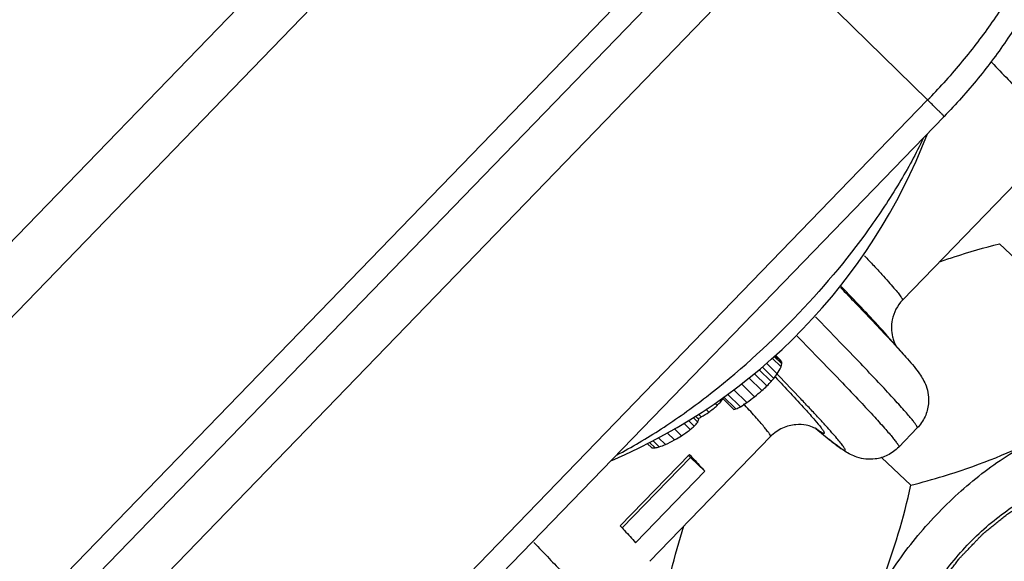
# Model space of a CAD drawing. Header units: millimetres. Extents: x 17 to 597, y 16 to 406.
# Tile 7 of 60: x 80 to 101, y 57 to 69. Entities that reach past the tile are written whole.
import ezdxf

# ---------------------------------------------------------------- set-up
doc = ezdxf.new("R2010")
doc.units = ezdxf.units.MM
doc.header["$LTSCALE"] = 32.67
doc.layers.get('0').update_dxf_attribs({"linetype": 'CONTINUOUS'})
doc.layers.add('AXES', color=7, linetype='CONTINUOUS')
doc.layers.add('ROUNDS', color=7, linetype='CONTINUOUS')

msp = doc.modelspace()

# ---------------------------------------------------------------- linework, layer by layer
at = {"color": 7, "linetype": 'Continuous'}
for p, q in [((99.252712, 62.530534), (102.644764, 66.037614)), ((101.347511, 63.75324), (104.244165, 61.009497)), ((96.480028, 61.31619), (96.644129, 61.155353)), ((96.497135, 61.332575), (96.642939, 61.189671)), ((96.505094, 61.340197), (96.623196, 61.224444)), ((96.217946, 61.089692), (96.471658, 60.841027)), ((96.312597, 61.167294), (96.545698, 60.938829)), ((96.436664, 61.274658), (96.627365, 61.08775)), ((95.93271, 60.855835), (96.215241, 60.578923)), ((96.04706, 60.949588), (96.323353, 60.67879)), ((96.151561, 61.035266), (96.415923, 60.776162)), ((95.770393, 60.722756), (96.055263, 60.443552)), ((95.387751, 60.440231), (95.653777, 60.179495)), ((95.471006, 60.498157), (95.74901, 60.225683)), ((95.610381, 60.595129), (95.891325, 60.319773)), ((95.193767, 60.305265), (95.245596, 60.254467)), ((95.288802, 60.371387), (95.325301, 60.335614)), ((95.356014, 60.41815), (95.608763, 60.170428)), ((95.371461, 60.39889), (95.373183, 60.401322)), ((95.371461, 60.39889), (95.373196, 60.401305)), ((94.78063, 60.021388), (94.849375, 59.95401)), ((94.846116, 60.063382), (94.904951, 60.005717)), ((95.003967, 60.173209), (95.069672, 60.108811)), ((94.52465, 59.872976), (94.666877, 59.733578)), ((94.626752, 59.932173), (94.753691, 59.807758)), ((94.729143, 59.991537), (94.826867, 59.895757)), ((93.792587, 56.885637), (96.401018, 59.582136)), ((94.168022, 59.66621), (94.327378, 59.510024)), ((94.320738, 59.754752), (94.478874, 59.599761)), ((93.734324, 59.431975), (93.8331, 59.335163)), ((93.788576, 59.457302), (93.910798, 59.337511)), ((93.861331, 59.491267), (93.996318, 59.358964)), ((93.981562, 59.558105), (94.132419, 59.410248)), ((93.152365, 57.651961), (94.64693, 59.197209)), ((94.629776, 59.17619), (94.626864, 59.179182)), ((94.669914, 59.131261), (93.197196, 57.608601)), ((94.979313, 58.83286), (94.669914, 59.131261)), ((98.801398, 59.132337), (99.436183, 58.531062)), ((93.484747, 57.287612), (94.979313, 58.83286)), ((95.286104, 58.429414), (95.285658, 58.42934)), ((95.286104, 58.429414), (95.285843, 58.42916)), ((95.287152, 58.430885), (95.286104, 58.429414)), ((93.792587, 56.885637), (93.791539, 56.884167))]:
    msp.add_line(p, q, dxfattribs=at)
for centre, radius, start, end in [((88.035401, 70.660934), 12.599, 293.0481662, 338.9072337), ((94.630608, 62.0859), 2.23234, 329.0799075, 333.440211), ((94.885464, 60.214838), 2.009731, 29.0161817, 30.156177), ((95.320095, 61.447805), 1.355948, 344.6011033, 347.5445094), ((95.52876, 61.133847), 1.115576, 1.1046118, 2.8683144), ((93.702949, 63.013991), 3.519591, 321.8741298, 323.8711497), ((89.939071, 67.481685), 9.32944, 312.2779232, 313.1818176), ((92.152501, 64.736663), 5.819136, 315.7866191, 317.1094894), ((93.020054, 63.750402), 4.514203, 318.7868119, 319.8722853), ((87.996849, 70.945983), 13.23779, 306.609577, 307.4986787), ((88.420918, 69.627883), 11.942996, 309.7345722, 310.7399698), ((87.502135, 69.42798), 12.004771, 309.0779738, 310.1680684), ((88.912039, 66.555211), 8.933831, 315.1488036, 315.8782897), ((90.913448, 63.602515), 5.489726, 323.4806879, 324.2981591), ((94.295555, 63.101244), 3.222016, 294.9321302, 296.8143532), ((90.726735, 67.976694), 9.235877, 302.9412532, 303.9996464), ((88.510255, 71.597127), 13.238313, 298.713703, 298.8844432), ((87.544348, 71.949435), 14.029644, 301.64445, 302.438052), ((95.414796, 61.249608), 1.096474, 280.1892827, 282.5889183), ((89.20593, 66.212476), 8.473374, 310.1269418, 310.8990816), ((91.497273, 62.590093), 4.283181, 319.4888957, 321.0199169), ((93.095323, 60.598284), 1.868633, 337.9164904, 339.8314061), ((88.501783, 71.612593), 13.255948, 298.5431975, 298.713703), ((87.363759, 71.438873), 13.812654, 300.274794, 301.0051875), ((87.837334, 69.129628), 11.615869, 304.8733517, 306.0116253), ((90.474747, 68.910873), 10.180395, 290.2377789, 291.0563438), ((87.987121, 71.658341), 13.703301, 296.6445271, 297.560241), ((93.761532, 62.99069), 3.656228, 271.1216022, 272.3397686), ((92.316597, 65.873804), 6.727898, 283.7068248, 284.4576957), ((84.058779, 49.692265), 14.201789, 41.6542733, 41.8973317)]:
    msp.add_arc(centre, radius, start, end, dxfattribs=at)
for points, knots in [([(99.699554, 66.031345), (99.543155, 65.700862), (99.179549, 65.030899), (98.293472, 63.693182), (97.490688, 62.743282), (96.904903, 62.137633)], [0, 0, 0, 0, 0.228034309, 0.4744872, 1, 1, 1, 1]), ([(100.052591, 63.361749), (100.158034, 63.398876), (100.585358, 63.543239), (101.019229, 63.66777), (101.347511, 63.75324)], [0, 0, 0, 0, 0.247859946, 1, 1, 1, 1]), ([(93.075342, 59.182499), (93.404792, 59.354788), (94.069808, 59.74881), (95.387304, 60.68996), (96.31645, 61.529225), (96.904903, 62.137633)], [0, 0, 0, 0, 0.229779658, 0.476863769, 1, 1, 1, 1]), ([(98.5254, 55.80387), (98.710599, 56.190465), (99.162301, 56.946382), (100.010591, 57.96581), (100.99801, 58.845229), (101.734859, 59.317871), (102.112357, 59.512465)], [0, 0, 0, 0, 0.245489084, 0.501531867, 0.756780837, 1, 1, 1, 1]), ([(99.436183, 58.531062), (99.671733, 58.592389), (100.58743, 58.848129), (101.483295, 59.188194), (102.112357, 59.512465)], [0, 0, 0, 0, 0.255910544, 1, 1, 1, 1]), ([(94.64693, 59.197209), (94.678404, 59.163355), (94.790094, 59.042729), (94.900829, 58.921205), (94.979313, 58.83286)], [0, 0, 0, 0, 0.281175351, 1, 1, 1, 1]), ([(98.5254, 55.80387), (98.626582, 56.015082), (99.009879, 56.895722), (99.274379, 57.823877), (99.436183, 58.531062)], [0, 0, 0, 0, 0.244042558, 1, 1, 1, 1]), ([(99.373891, 55.027163), (99.454989, 55.356648), (99.72683, 56.024675), (100.345325, 56.937305), (101.140908, 57.739987), (101.765361, 58.167698), (102.09021, 58.33863)], [0, 0, 0, 0, 0.231874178, 0.487117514, 0.749157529, 1, 1, 1, 1]), ([(93.152365, 57.651961), (93.183838, 57.618108), (93.295529, 57.497481), (93.406264, 57.375957), (93.484747, 57.287612)], [0, 0, 0, 0, 0.281175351, 1, 1, 1, 1]), ([(94.173597, 56.336051), (94.199116, 56.447584), (94.304216, 56.889716), (94.425975, 57.328043), (94.529514, 57.651945)], [0, 0, 0, 0, 0.251757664, 1, 1, 1, 1])]:
    msp.add_open_spline(points, degree=3, knots=knots, dxfattribs=at)
at = {"color": 2, "linetype": 'Continuous'}
msp.add_open_spline([(99.784782, 53.315455), (99.758708, 53.350939), (99.719596, 53.404164), (99.667447, 53.475131), (99.634855, 53.519486), (99.60878, 53.554968), (99.589228, 53.581584), (99.569655, 53.608181), (99.553413, 53.630407), (99.542731, 53.644741), (99.537932, 53.651476), (99.534407, 53.655671), (99.532376, 53.663062), (99.529631, 53.671653), (99.526078, 53.683205), (99.5216, 53.697611), (99.516242, 53.714913), (99.509093, 53.737977), (99.496585, 53.778341), (99.478715, 53.836004), (99.457269, 53.905198), (99.435836, 53.974398), (99.419724, 54.026279), (99.40904, 54.060897), (99.404503, 54.075274), (99.401072, 54.086886), (99.396915, 54.098096), (99.396913, 54.114983), (99.396237, 54.134875), (99.39557, 54.161527), (99.394657, 54.194798), (99.393595, 54.234743), (99.392167, 54.287995), (99.390386, 54.354563), (99.388603, 54.421129), (99.38718, 54.474384), (99.386103, 54.51432), (99.385235, 54.547615), (99.384476, 54.574219), (99.384083, 54.59426), (99.383193, 54.610679), (99.386642, 54.625907), (99.389365, 54.64077), (99.393016, 54.659474), (99.401574, 54.70426), (99.414497, 54.771482), (99.43168, 54.861087), (99.448875, 54.950698), (99.463202, 55.025373), (99.474662, 55.085113), (99.481829, 55.122451), (99.487553, 55.15232), (99.491152, 55.170992), (99.493983, 55.185921), (99.500593, 55.201456), (99.5104, 55.22836), (99.52533, 55.266941), (99.542852, 55.313176), (99.560479, 55.359427), (99.583946, 55.42109), (99.613291, 55.49817), (99.642633, 55.57525), (99.666105, 55.636914), (99.680782, 55.675455), (99.692505, 55.706285), (99.701349, 55.729413), (99.708556, 55.74867), (99.714686, 55.764113), (99.718289, 55.775594), (99.725688, 55.787459), (99.734228, 55.803145), (99.745358, 55.822799), (99.758519, 55.846364), (99.776134, 55.87779), (99.798131, 55.917071), (99.833338, 55.979921), (99.877345, 56.058483), (99.930142, 56.152762), (99.97418, 56.231312), (100.00932, 56.294188), (100.035922, 56.341246), (100.057302, 56.380776), (100.080244, 56.410067), (100.102167, 56.439766), (100.129919, 56.476749), (100.174128, 56.536001), (100.229454, 56.610039), (100.295826, 56.698893), (100.362173, 56.787759), (100.41756, 56.861765), (100.453381, 56.90996), (100.470104, 56.932108), (100.480782, 56.947111), (100.497562, 56.964123), (100.517253, 56.984764), (100.543664, 57.012205), (100.576624, 57.046534), (100.616199, 57.087716), (100.668958, 57.142631), (100.734909, 57.211272), (100.800859, 57.279915), (100.85362, 57.334827), (100.893187, 57.376017), (100.92617, 57.410323), (100.952534, 57.437811), (100.972369, 57.45831), (100.988702, 57.475763), (101.003215, 57.486979), (101.024613, 57.504508), (101.071192, 57.542076), (101.142706, 57.60015), (101.228584, 57.669722), (101.314449, 57.739319), (101.385996, 57.797332), (101.443256, 57.843691), (101.478991, 57.872787), (101.507701, 57.895786), (101.535966, 57.919799), (101.574476, 57.942552), (101.620275, 57.970799), (101.681486, 58.008131), (101.757949, 58.05491), (101.849726, 58.110996), (101.972088, 58.185794), (102.063862, 58.241889), (102.125043, 58.279286)], degree=3, knots=[0, 0, 0, 0, 0.03125, 0.046875, 0.0625, 0.0703125, 0.078125, 0.0859375, 0.09375, 0.09765625, 0.098632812, 0.099609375, 0.1015625, 0.103515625, 0.10546875, 0.109375, 0.11328125, 0.1171875, 0.125, 0.140625, 0.15625, 0.171875, 0.1875, 0.19140625, 0.1953125, 0.197265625, 0.19921875, 0.203125, 0.20703125, 0.2109375, 0.21875, 0.2265625, 0.234375, 0.25, 0.265625, 0.2734375, 0.28125, 0.2890625, 0.29296875, 0.296875, 0.30078125, 0.302734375, 0.3046875, 0.30859375, 0.3125, 0.328125, 0.34375, 0.359375, 0.375, 0.3828125, 0.390625, 0.39453125, 0.3984375, 0.400390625, 0.40234375, 0.40625, 0.4140625, 0.421875, 0.4296875, 0.4375, 0.453125, 0.46875, 0.4765625, 0.484375, 0.48828125, 0.4921875, 0.49609375, 0.498046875, 0.5, 0.501953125, 0.50390625, 0.5078125, 0.51171875, 0.515625, 0.5234375, 0.53125, 0.546875, 0.5625, 0.578125, 0.5859375, 0.59375, 0.6015625, 0.60546875, 0.609375, 0.6171875, 0.625, 0.640625, 0.65625, 0.671875, 0.6875, 0.6953125, 0.697265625, 0.69921875, 0.703125, 0.70703125, 0.7109375, 0.71875, 0.7265625, 0.734375, 0.75, 0.765625, 0.7734375, 0.78125, 0.7890625, 0.79296875, 0.796875, 0.80078125, 0.802734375, 0.8046875, 0.8125, 0.828125, 0.84375, 0.859375, 0.875, 0.8828125, 0.890625, 0.89453125, 0.8984375, 0.90625, 0.9140625, 0.921875, 0.9375, 0.953125, 0.96875, 1, 1, 1, 1], dxfattribs=at)
at = {"layer": 'AXES', "color": 7, "linetype": 'Continuous'}
for p, q in [((99.358427, 61.264802), (98.981716, 61.69777)), ((97.37848, 59.755365), (97.669571, 59.518675)), ((99.172801, 59.35537), (99.571753, 59.767851))]:
    msp.add_line(p, q, dxfattribs=at)
at = {"layer": 'AXES', "color": 9, "linetype": 'Continuous'}
for p, q in [((96.49663, 60.873434), (96.501108, 60.868661)), ((96.500276, 60.869943), (96.505442, 60.864512)), ((96.568301, 60.906682), (96.541264, 60.934523)), ((95.8366, 60.268423), (95.816916, 60.289401)), ((95.843365, 60.261929), (95.826404, 60.280294))]:
    msp.add_line(p, q, dxfattribs=at)
at = {"layer": 'AXES', "color": 7, "linetype": 'Continuous'}
msp.add_arc((99.802339, 61.92649), 0.787859, 193.7877304, 200.9292237, dxfattribs=at)
at = {"layer": 'AXES', "color": 9, "linetype": 'Continuous'}
for points, knots in [([(98.431202, 63.493151), (98.498356, 63.421824), (98.623551, 63.288083), (98.796728, 63.100154), (98.942114, 62.938986), (99.059497, 62.804984), (99.148923, 62.697974), (99.210213, 62.619144), (99.243369, 62.568691), (99.254959, 62.542717), (99.254823, 62.532726), (99.252707, 62.530539)], [0, 0, 0, 0, 0.231114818, 0.432171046, 0.602898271, 0.743094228, 0.852596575, 0.931379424, 0.979667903, 0.992821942, 1, 1, 1, 1]), ([(97.913438, 62.804322), (98.020046, 62.694217), (98.382972, 62.31798), (98.743494, 61.939369), (98.994375, 61.668097)], [0, 0, 0, 0, 0.293172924, 1, 1, 1, 1]), ([(98.981714, 61.697773), (98.843872, 61.856199), (98.49569, 62.235066), (98.141423, 62.60806), (97.930691, 62.827778)], [0, 0, 0, 0, 0.408207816, 1, 1, 1, 1]), ([(99.571753, 59.767851), (99.575984, 59.772226), (99.568871, 59.796019), (99.548994, 59.828507), (99.510026, 59.884352), (99.453715, 59.955373), (99.378692, 60.0455), (99.243246, 60.201594), (99.02745, 60.440309), (98.713366, 60.777792), (98.327871, 61.183966), (97.872311, 61.657348), (97.544554, 61.994376), (97.369305, 62.173891)], [0, 0, 0, 0, 0.005583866, 0.018100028, 0.038276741, 0.066239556, 0.102010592, 0.145577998, 0.255998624, 0.397169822, 0.568634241, 0.769804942, 1, 1, 1, 1]), ([(96.974991, 61.756659), (97.149883, 61.577498), (97.476967, 61.241137), (97.931586, 60.768693), (98.316277, 60.363328), (98.629699, 60.026518), (98.845035, 59.788277), (98.980188, 59.632493), (99.055046, 59.542542), (99.111233, 59.471659), (99.150108, 59.415922), (99.169943, 59.383487), (99.177025, 59.359738), (99.172801, 59.355371)], [0, 0, 0, 0, 0.230200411, 0.431372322, 0.602835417, 0.744003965, 0.854421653, 0.897987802, 0.933757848, 0.961720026, 0.981896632, 0.99441351, 1, 1, 1, 1]), ([(98.994375, 61.668097), (99.029825, 61.629765), (99.152448, 61.496494), (99.273821, 61.362044), (99.358424, 61.264805)], [0, 0, 0, 0, 0.28829736, 1, 1, 1, 1]), ([(96.505442, 60.864512), (96.722014, 60.636802), (97.010785, 60.330784), (97.338447, 59.962832), (97.453334, 59.826064), (97.4969, 59.768625)], [0, 0, 0, 0, 0.63777088, 0.853689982, 1, 1, 1, 1]), ([(97.669569, 59.518678), (97.708961, 59.486648), (97.779242, 59.430401), (97.863129, 59.36677), (97.917997, 59.328324), (97.949271, 59.308184), (97.974344, 59.29357), (97.99296, 59.285812), (98.006559, 59.281267), (98.016584, 59.287653), (98.013787, 59.301084), (98.002513, 59.327173), (97.969442, 59.37616), (97.91218, 59.451024), (97.829245, 59.550883), (97.721801, 59.674684), (97.58939, 59.822599), (97.432326, 59.994301), (97.250715, 60.189622), (96.96096, 60.497299), (96.730262, 60.738427), (96.568301, 60.906682)], [0, 0, 0, 0, 0.058609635, 0.103900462, 0.121551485, 0.13588634, 0.146935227, 0.154770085, 0.159614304, 0.162509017, 0.166530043, 0.173371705, 0.196650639, 0.233154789, 0.282982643, 0.346119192, 0.422519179, 0.512103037, 0.614766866, 0.730399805, 1, 1, 1, 1]), ([(96.401014, 59.582141), (96.405353, 59.586627), (96.396746, 59.611451), (96.375717, 59.644976), (96.333643, 59.703597), (96.273573, 59.778118), (96.193528, 59.872922), (96.049362, 60.03719), (95.929675, 60.168398), (95.843365, 60.261929)], [0, 0, 0, 0, 0.021173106, 0.069872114, 0.148684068, 0.257995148, 0.397875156, 0.568268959, 1, 1, 1, 1]), ([(97.4969, 59.768625), (97.508502, 59.75333), (97.528007, 59.726731), (97.548576, 59.694917), (97.558666, 59.674951), (97.562249, 59.664624), (97.563606, 59.656656), (97.558832, 59.647985), (97.53962, 59.652131), (97.515582, 59.664175), (97.476515, 59.687954), (97.448092, 59.707902), (97.43164, 59.719716)], [0, 0, 0, 0, 0.202146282, 0.347153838, 0.398661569, 0.43676151, 0.462805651, 0.481057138, 0.530778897, 0.630707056, 0.786720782, 1, 1, 1, 1]), ([(91.284768, 57.292232), (91.396772, 57.175924), (91.605918, 56.957753), (91.896026, 56.651339), (92.140605, 56.388713), (92.33919, 56.170405), (92.491257, 55.997307), (92.588137, 55.880104), (92.641204, 55.809352), (92.664573, 55.772793), (92.677038, 55.750307), (92.679604, 55.734534), (92.67662, 55.731449)], [0, 0, 0, 0, 0.23089395, 0.432168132, 0.603368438, 0.7440954, 0.854060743, 0.933063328, 0.960956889, 0.981164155, 0.993862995, 1, 1, 1, 1])]:
    msp.add_open_spline(points, degree=3, knots=knots, dxfattribs=at)
at = {"layer": 'AXES', "color": 7, "linetype": 'Continuous'}
for points, knots in [([(99.252712, 62.530534), (99.142127, 62.416199), (99.001207, 62.150524), (99.00768, 61.8584), (99.037182, 61.738723)], [0, 0, 0, 0, 0.56341099, 1, 1, 1, 1]), ([(99.066461, 61.645056), (99.071068, 61.633), (99.084802, 61.599389), (99.101013, 61.56681), (99.11263, 61.546502)], [0, 0, 0, 0, 0.355506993, 1, 1, 1, 1]), ([(99.358427, 61.264802), (99.407236, 61.208704), (99.49762, 61.102497), (99.644539, 60.915519), (99.792788, 60.656773), (99.836931, 60.323165), (99.752325, 60.00402), (99.641164, 59.839615), (99.571753, 59.767851)], [0, 0, 0, 0, 0.13207131, 0.247613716, 0.42238653, 0.655957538, 0.822674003, 1, 1, 1, 1]), ([(97.405455, 59.740609), (97.406364, 59.73999), (97.411991, 59.73627), (97.384993, 59.753161), (97.364179, 59.762705), (97.281048, 59.801128), (97.147862, 59.836768), (96.922714, 59.851675), (96.647134, 59.77969), (96.474948, 59.658573), (96.401018, 59.582136)], [0, 0, 0, 0, 0.003011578, 0.013410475, 0.043871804, 0.108010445, 0.231941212, 0.439672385, 0.708733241, 1, 1, 1, 1]), ([(99.172801, 59.35537), (99.103398, 59.283613), (98.942771, 59.167034), (98.626621, 59.071818), (98.291707, 59.104814), (98.028188, 59.244375), (97.836421, 59.384974), (97.727264, 59.471764), (97.669571, 59.518675)], [0, 0, 0, 0, 0.177309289, 0.344071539, 0.577625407, 0.752395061, 0.867932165, 1, 1, 1, 1])]:
    msp.add_open_spline(points, degree=3, knots=knots, dxfattribs=at)
at = {"layer": 'ROUNDS', "color": 9, "linetype": 'Continuous'}
for p, q in [((71.117417, 54.615779), (91.144593, 75.322099)), ((71.940237, 53.828619), (91.967413, 74.534938)), ((75.295474, 50.540115), (95.32265, 71.246435)), ((96.441063, 70.150267), (76.413887, 49.443947)), ((96.441063, 70.150267), (99.7963, 66.861763)), ((99.7963, 66.861763), (79.769124, 46.155443))]:
    msp.add_line(p, q, dxfattribs=at)
at = {"layer": 'ROUNDS', "color": 7, "linetype": 'Continuous'}
for p, q in [((75.650025, 50.181302), (95.677201, 70.887621)), ((100.15085, 66.50295), (80.123674, 45.79663))]:
    msp.add_line(p, q, dxfattribs=at)
at = {"layer": 'ROUNDS', "color": 9, "linetype": 'Continuous'}
msp.add_arc((89.382034, 76.934911), 14.488796, 315.9538927, 317.9709305, dxfattribs=at)
for points, knots in [([(102.164813, 72.834619), (102.27575, 72.725873), (102.458682, 72.433388), (102.549647, 71.886092), (102.485587, 71.241896), (102.273629, 70.51428), (101.921238, 69.722934), (101.439069, 68.892191), (100.842525, 68.049003), (100.387115, 67.503866), (100.144388, 67.234552)], [0, 0, 0, 0, 0.073299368, 0.15704881, 0.257444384, 0.376430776, 0.513198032, 0.665233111, 0.828931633, 1, 1, 1, 1]), ([(101.181748, 67.672225), (101.299307, 67.550379), (101.518868, 67.321798), (101.823502, 67.000772), (102.08044, 66.7256), (102.289163, 66.496878), (102.44908, 66.315567), (102.55108, 66.192844), (102.607013, 66.118857), (102.631744, 66.080623), (102.644879, 66.057288), (102.647853, 66.040807), (102.644763, 66.037614)], [0, 0, 0, 0, 0.230829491, 0.432106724, 0.60334072, 0.744126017, 0.854138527, 0.933180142, 0.96107547, 0.981271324, 0.993942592, 1, 1, 1, 1]), ([(100.150851, 66.502949), (100.151402, 66.503519), (100.148297, 66.50672), (100.145397, 66.511238), (100.137369, 66.519784), (100.127342, 66.530803), (100.113833, 66.544962), (100.090261, 66.569422), (100.053687, 66.606625), (100.002004, 66.658553), (99.940711, 66.719547), (99.871107, 66.788328), (99.821997, 66.836576), (99.7963, 66.861763)], [0, 0, 0, 0, 0.004714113, 0.017887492, 0.039619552, 0.069852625, 0.108441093, 0.155172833, 0.272137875, 0.418317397, 0.590767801, 0.786108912, 1, 1, 1, 1])]:
    msp.add_open_spline(points, degree=3, knots=knots, dxfattribs=at)
at = {"layer": 'ROUNDS', "color": 7, "linetype": 'Continuous'}
msp.add_open_spline([(102.164814, 72.834621), (102.253416, 72.747781), (102.412066, 72.554737), (102.641675, 72.113459), (102.764558, 71.483774), (102.690892, 70.694412), (102.447433, 69.876336), (102.056099, 69.030872), (101.532308, 68.169458), (100.893415, 67.31405), (100.408198, 66.769024), (100.15085, 66.50295)], degree=3, knots=[0, 0, 0, 0, 0.051470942, 0.102735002, 0.205123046, 0.31215912, 0.428897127, 0.557614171, 0.697676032, 0.846425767, 1, 1, 1, 1], dxfattribs=at)

doc.saveas('drawing.dxf')
